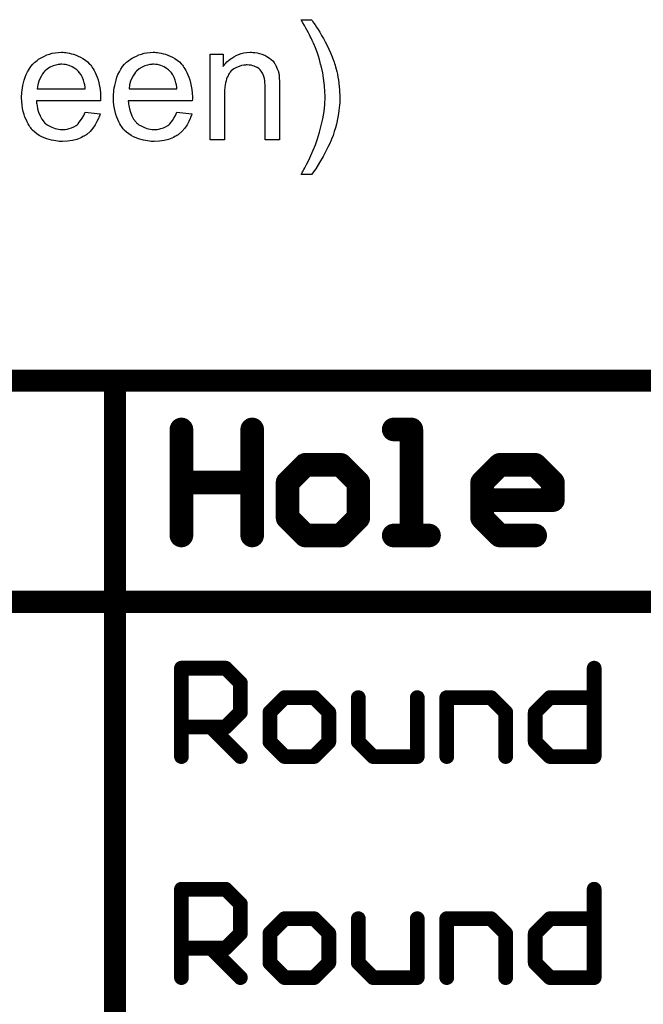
# Model space of a CAD drawing. Extents: x -1.5 to 9, y -3 to 5.
# Tile 9 of 256: x 1.464 to 1.887, y -2.366 to -1.697. Entities that reach past the tile are written whole.
import ezdxf

# ---------------------------------------------------------------- set-up
doc = ezdxf.new("R2010")
doc.units = 0
doc.layers.get('0').update_dxf_attribs({"linetype": 'CONTINUOUS'})
doc.layers.add('qfn16-30-34-a_drawing_1', color=1, linetype='CONTINUOUS')
doc.layers.add('qfn16-30-34-a_legend_bot', color=1, linetype='CONTINUOUS')

# ---------------------------------------------------------------- blocks, each defined once
blk = doc.blocks.new('D55')
at = {"const_width": 0.005}
blk.add_lwpolyline([(-0.0025, 0, 1), (0.0025, 0, 1)], format="xyb", close=True, dxfattribs=at)
blk = doc.blocks.new('D67')
at = {"const_width": 0.0075}
blk.add_lwpolyline([(-0.00375, 0, 1), (0.00375, 0, 1)], format="xyb", close=True, dxfattribs=at)
blk = doc.blocks.new('D68')
at = {"const_width": 0.008}
blk.add_lwpolyline([(-0.004, 0, 1), (0.004, 0, 1)], format="xyb", close=True, dxfattribs=at)

msp = doc.modelspace()

# ---------------------------------------------------------------- linework, layer by layer
at = {"layer": 'qfn16-30-34-a_drawing_1', "color": 1}
for points, const_width in [([(-1.4925, -1.9425), (4.147178, -1.9425)], 0.015), ([(1.528376, -2.9925), (1.528376, -1.9425)], 0.015), ([(1.573376, -1.975523), (1.573376, -2.0475)], 0.016), ([(1.62136, -2.011512), (1.62136, -1.975523)], 0.016), ([(1.62136, -1.975523), (1.62136, -2.0475)], 0.016), ([(1.729325, -1.975523), (1.717329, -1.975523)], 0.016), ([(1.729325, -2.0475), (1.729325, -1.975523)], 0.016), ([(1.657349, -1.999515), (1.645352, -2.011512)], 0.016), ([(1.681341, -1.999515), (1.657349, -1.999515)], 0.016), ([(1.693337, -2.011512), (1.681341, -1.999515)], 0.016), ([(1.77731, -2.011512), (1.789306, -1.999515)], 0.016), ([(1.789306, -1.999515), (1.813298, -1.999515)], 0.016), ([(1.813298, -1.999515), (1.825294, -2.011512)], 0.016), ([(1.573376, -2.0475), (1.573376, -2.011512)], 0.016), ([(1.573376, -2.011512), (1.62136, -2.011512)], 0.016), ([(1.645352, -2.011512), (1.645352, -2.035504)], 0.016), ([(1.693337, -2.035504), (1.693337, -2.011512)], 0.016), ([(1.77731, -2.035504), (1.77731, -2.011512)], 0.016), ([(1.825294, -2.011512), (1.825294, -2.023508)], 0.016), ([(1.825294, -2.023508), (1.77731, -2.023508)], 0.016), ([(1.645352, -2.035504), (1.657349, -2.0475)], 0.016), ([(1.681341, -2.0475), (1.693337, -2.035504)], 0.016), ([(1.789306, -2.0475), (1.77731, -2.035504)], 0.016), ([(1.657349, -2.0475), (1.681341, -2.0475)], 0.016), ([(1.717329, -2.0475), (1.741321, -2.0475)], 0.016), ([(1.741321, -2.0475), (1.729325, -2.0475)], 0.016), ([(1.813298, -2.0475), (1.789306, -2.0475)], 0.016), ([(-1.4925, -2.0925), (4.147178, -2.0925)], 0.015), ([(1.573376, -2.1975), (1.573376, -2.137519)], 0.01), ([(1.573376, -2.137519), (1.603366, -2.137519)], 0.01), ([(1.603366, -2.137519), (1.613363, -2.147516)], 0.01), ([(1.853285, -2.137519), (1.853285, -2.1975)], 0.01), ([(1.613363, -2.147516), (1.613363, -2.16751)], 0.01), ([(1.643353, -2.157513), (1.633356, -2.16751)], 0.01), ([(1.663347, -2.157513), (1.643353, -2.157513)], 0.01), ([(1.673343, -2.16751), (1.663347, -2.157513)], 0.01), ([(1.693337, -2.157513), (1.693337, -2.187503)], 0.01), ([(1.733324, -2.1975), (1.733324, -2.157513)], 0.01), ([(1.753318, -2.1975), (1.753318, -2.157513)], 0.01), ([(1.753318, -2.157513), (1.783308, -2.157513)], 0.01), ([(1.783308, -2.157513), (1.793305, -2.16751)], 0.01), ([(1.813298, -2.16751), (1.823295, -2.157513)], 0.01), ([(1.823295, -2.157513), (1.853285, -2.157513)], 0.01), ([(1.613363, -2.16751), (1.603366, -2.177506)], 0.01), ([(1.633356, -2.16751), (1.633356, -2.187503)], 0.01), ([(1.673343, -2.187503), (1.673343, -2.16751)], 0.01), ([(1.793305, -2.16751), (1.793305, -2.1975)], 0.01), ([(1.813298, -2.187503), (1.813298, -2.16751)], 0.01), ([(1.603366, -2.177506), (1.573376, -2.177506)], 0.01), ([(1.593369, -2.177506), (1.613363, -2.1975)], 0.01), ([(1.633356, -2.187503), (1.643353, -2.1975)], 0.01), ([(1.663347, -2.1975), (1.673343, -2.187503)], 0.01), ([(1.693337, -2.187503), (1.703334, -2.1975)], 0.01), ([(1.823295, -2.1975), (1.813298, -2.187503)], 0.01), ([(1.643353, -2.1975), (1.663347, -2.1975)], 0.01), ([(1.703334, -2.1975), (1.733324, -2.1975)], 0.01), ([(1.853285, -2.1975), (1.823295, -2.1975)], 0.01), ([(1.573376, -2.3475), (1.573376, -2.287519)], 0.01), ([(1.573376, -2.287519), (1.603366, -2.287519)], 0.01), ([(1.603366, -2.287519), (1.613363, -2.297516)], 0.01), ([(1.853285, -2.287519), (1.853285, -2.3475)], 0.01), ([(1.613363, -2.297516), (1.613363, -2.31751)], 0.01), ([(1.643353, -2.307513), (1.633356, -2.31751)], 0.01), ([(1.663347, -2.307513), (1.643353, -2.307513)], 0.01), ([(1.673343, -2.31751), (1.663347, -2.307513)], 0.01), ([(1.693337, -2.307513), (1.693337, -2.337503)], 0.01), ([(1.733324, -2.3475), (1.733324, -2.307513)], 0.01), ([(1.753318, -2.3475), (1.753318, -2.307513)], 0.01), ([(1.753318, -2.307513), (1.783308, -2.307513)], 0.01), ([(1.783308, -2.307513), (1.793305, -2.31751)], 0.01), ([(1.813298, -2.31751), (1.823295, -2.307513)], 0.01), ([(1.823295, -2.307513), (1.853285, -2.307513)], 0.01), ([(1.613363, -2.31751), (1.603366, -2.327506)], 0.01), ([(1.633356, -2.31751), (1.633356, -2.337503)], 0.01), ([(1.673343, -2.337503), (1.673343, -2.31751)], 0.01), ([(1.793305, -2.31751), (1.793305, -2.3475)], 0.01), ([(1.813298, -2.337503), (1.813298, -2.31751)], 0.01), ([(1.603366, -2.327506), (1.573376, -2.327506)], 0.01), ([(1.593369, -2.327506), (1.613363, -2.3475)], 0.01), ([(1.633356, -2.337503), (1.643353, -2.3475)], 0.01), ([(1.663347, -2.3475), (1.673343, -2.337503)], 0.01), ([(1.693337, -2.337503), (1.703334, -2.3475)], 0.01), ([(1.823295, -2.3475), (1.813298, -2.337503)], 0.01), ([(1.643353, -2.3475), (1.663347, -2.3475)], 0.01), ([(1.703334, -2.3475), (1.733324, -2.3475)], 0.01), ([(1.853285, -2.3475), (1.823295, -2.3475)], 0.01)]:
    msp.add_lwpolyline(points, dxfattribs=dict(at, const_width=const_width))
at = {"layer": 'qfn16-30-34-a_legend_bot', "color": 1}
for points in [[(1.661656, -1.697588), (1.662003, -1.698051), (1.662466, -1.69886), (1.66316, -1.699786), (1.664085, -1.701059), (1.665011, -1.702563), (1.666052, -1.704183), (1.667209, -1.706034), (1.668482, -1.708116), (1.669639, -1.710315), (1.670912, -1.712513), (1.672184, -1.714943), (1.674498, -1.719918), (1.675655, -1.722579), (1.676581, -1.725124), (1.676581, -1.72524), (1.676812, -1.725703), (1.676928, -1.726281), (1.677275, -1.727207), (1.677622, -1.728248), (1.677969, -1.729521), (1.678316, -1.731025), (1.678779, -1.732645), (1.679126, -1.734496), (1.679474, -1.736463), (1.679821, -1.73843), (1.680168, -1.740628), (1.68063, -1.745256), (1.680862, -1.75), (1.680862, -1.750115), (1.680862, -1.750694), (1.680862, -1.751504), (1.680746, -1.752545), (1.680746, -1.753818), (1.680515, -1.755438), (1.680399, -1.757173), (1.680168, -1.75914), (1.679821, -1.761223), (1.679474, -1.763537), (1.678432, -1.76828), (1.677854, -1.770826), (1.677044, -1.773371), (1.676234, -1.776032), (1.675193, -1.778578), (1.675077, -1.778693), (1.674961, -1.779156), (1.674614, -1.77985), (1.674151, -1.780892), (1.673688, -1.782049), (1.672994, -1.783437), (1.672184, -1.784941), (1.671374, -1.786677), (1.670449, -1.788528), (1.669408, -1.790379), (1.667094, -1.794429), (1.664432, -1.798594), (1.66154, -1.802528), (1.654482, -1.802528), (1.654482, -1.802412), (1.654714, -1.80218), (1.654945, -1.801833), (1.655177, -1.801371), (1.655524, -1.800676), (1.655986, -1.799982), (1.656449, -1.799057), (1.657028, -1.798015), (1.6583, -1.795701), (1.659689, -1.792809), (1.661077, -1.789685), (1.662697, -1.786098), (1.664201, -1.78228), (1.66559, -1.778231), (1.666978, -1.773834), (1.668251, -1.769322), (1.669292, -1.764694), (1.670102, -1.759834), (1.670565, -1.754975), (1.670796, -1.75), (1.670796, -1.749884), (1.670796, -1.749537), (1.670796, -1.748958), (1.670796, -1.748264), (1.67068, -1.747339), (1.67068, -1.746182), (1.670565, -1.745025), (1.670449, -1.743636), (1.670333, -1.742132), (1.670217, -1.740512), (1.669755, -1.737157), (1.669176, -1.733455), (1.668366, -1.729637), (1.668366, -1.729521), (1.668251, -1.72929), (1.668135, -1.728827), (1.668019, -1.728248), (1.667788, -1.727554), (1.667556, -1.726628), (1.666978, -1.724546), (1.666284, -1.722232), (1.665358, -1.719571), (1.664317, -1.716678), (1.66316, -1.713901), (1.66316, -1.713786), (1.663044, -1.71367), (1.662928, -1.713323), (1.662697, -1.712976), (1.662466, -1.712397), (1.662119, -1.711703), (1.661771, -1.711009), (1.661309, -1.709968), (1.66073, -1.708926), (1.660152, -1.707769), (1.659457, -1.706381), (1.658648, -1.704877), (1.657722, -1.703257), (1.656796, -1.701522), (1.655639, -1.699555), (1.654482, -1.697472), (1.66154, -1.697472), (1.661656, -1.697588)], [(1.494006, -1.719686), (1.494932, -1.719802), (1.496089, -1.720034), (1.497362, -1.720265), (1.498866, -1.720612), (1.500254, -1.720959), (1.501874, -1.721538), (1.503378, -1.722116), (1.504998, -1.722926), (1.506618, -1.723852), (1.508237, -1.724893), (1.509742, -1.726166), (1.51113, -1.727554), (1.511246, -1.72767), (1.511477, -1.727901), (1.511824, -1.728364), (1.512287, -1.729058), (1.512866, -1.729868), (1.513444, -1.730794), (1.514138, -1.731951), (1.514832, -1.733339), (1.515527, -1.734843), (1.516221, -1.736463), (1.516799, -1.738314), (1.517378, -1.740281), (1.517841, -1.742479), (1.518188, -1.744793), (1.518419, -1.747223), (1.518535, -1.749884), (1.518535, -1.75), (1.518535, -1.750463), (1.518535, -1.751273), (1.518419, -1.752429), (1.475032, -1.752429), (1.475032, -1.752545), (1.475032, -1.752892), (1.475147, -1.753355), (1.475147, -1.754049), (1.475263, -1.754859), (1.475494, -1.755785), (1.475841, -1.757867), (1.476536, -1.760181), (1.477461, -1.762727), (1.478734, -1.765041), (1.480354, -1.767123), (1.480469, -1.767123), (1.480585, -1.767355), (1.481279, -1.767933), (1.482321, -1.768743), (1.483709, -1.769553), (1.48556, -1.770479), (1.487643, -1.771289), (1.489957, -1.771867), (1.49123, -1.771983), (1.492618, -1.772099), (1.493544, -1.772099), (1.494585, -1.771983), (1.495858, -1.771751), (1.497246, -1.771404), (1.498866, -1.770941), (1.50037, -1.770247), (1.501874, -1.769322), (1.50199, -1.769206), (1.502568, -1.768743), (1.503262, -1.768049), (1.504072, -1.767123), (1.504998, -1.765851), (1.506039, -1.764231), (1.507081, -1.76238), (1.508006, -1.760181), (1.518188, -1.761454), (1.518188, -1.76157), (1.518072, -1.761801), (1.517956, -1.762264), (1.517725, -1.762958), (1.517378, -1.763652), (1.517031, -1.764578), (1.516105, -1.766545), (1.514948, -1.768743), (1.513328, -1.771057), (1.511477, -1.773255), (1.509163, -1.775338), (1.509047, -1.775338), (1.508816, -1.77557), (1.508469, -1.775801), (1.508006, -1.776148), (1.507312, -1.776495), (1.506618, -1.776842), (1.505692, -1.777305), (1.504651, -1.777768), (1.503494, -1.778231), (1.502337, -1.778693), (1.499444, -1.779388), (1.496205, -1.779966), (1.492618, -1.780197), (1.491345, -1.780197), (1.490535, -1.780082), (1.489494, -1.779966), (1.488221, -1.779735), (1.486833, -1.779503), (1.485329, -1.779272), (1.482089, -1.778346), (1.480354, -1.777652), (1.478734, -1.776958), (1.476998, -1.776032), (1.475379, -1.774991), (1.473875, -1.773834), (1.47237, -1.772446), (1.472255, -1.77233), (1.472023, -1.772099), (1.471676, -1.771636), (1.471214, -1.770941), (1.470635, -1.770132), (1.470056, -1.769206), (1.469362, -1.768049), (1.468668, -1.766776), (1.467974, -1.765272), (1.46728, -1.763652), (1.466701, -1.761801), (1.466123, -1.759834), (1.46566, -1.757752), (1.465313, -1.755438), (1.465081, -1.753008), (1.464966, -1.750463), (1.464966, -1.750347), (1.464966, -1.749768), (1.464966, -1.749074), (1.465081, -1.748033), (1.465197, -1.74676), (1.465313, -1.745372), (1.465544, -1.743752), (1.465891, -1.742132), (1.466817, -1.73843), (1.467395, -1.736579), (1.46809, -1.734612), (1.469015, -1.732761), (1.470056, -1.731025), (1.471214, -1.72929), (1.472486, -1.72767), (1.472602, -1.727554), (1.472833, -1.727323), (1.473296, -1.726976), (1.473875, -1.726397), (1.474569, -1.725819), (1.475494, -1.725124), (1.476536, -1.724314), (1.477808, -1.72362), (1.479081, -1.72281), (1.480585, -1.722116), (1.482205, -1.721422), (1.48394, -1.720843), (1.485792, -1.720265), (1.487759, -1.719918), (1.489841, -1.719686), (1.49204, -1.719571), (1.493197, -1.719571), (1.494006, -1.719686)], [(1.556253, -1.719686), (1.557179, -1.719802), (1.558336, -1.720034), (1.559608, -1.720265), (1.561112, -1.720612), (1.562501, -1.720959), (1.564121, -1.721538), (1.565625, -1.722116), (1.567245, -1.722926), (1.568864, -1.723852), (1.570484, -1.724893), (1.571988, -1.726166), (1.573377, -1.727554), (1.573492, -1.72767), (1.573724, -1.727901), (1.574071, -1.728364), (1.574534, -1.729058), (1.575112, -1.729868), (1.575691, -1.730794), (1.576385, -1.731951), (1.577079, -1.733339), (1.577773, -1.734843), (1.578467, -1.736463), (1.579046, -1.738314), (1.579624, -1.740281), (1.580087, -1.742479), (1.580434, -1.744793), (1.580666, -1.747223), (1.580781, -1.749884), (1.580781, -1.75), (1.580781, -1.750463), (1.580781, -1.751273), (1.580666, -1.752429), (1.537278, -1.752429), (1.537278, -1.752545), (1.537278, -1.752892), (1.537394, -1.753355), (1.537394, -1.754049), (1.53751, -1.754859), (1.537741, -1.755785), (1.538088, -1.757867), (1.538782, -1.760181), (1.539708, -1.762727), (1.540981, -1.765041), (1.5426, -1.767123), (1.542716, -1.767123), (1.542832, -1.767355), (1.543526, -1.767933), (1.544567, -1.768743), (1.545956, -1.769553), (1.547807, -1.770479), (1.549889, -1.771289), (1.552204, -1.771867), (1.553476, -1.771983), (1.554865, -1.772099), (1.55579, -1.772099), (1.556832, -1.771983), (1.558104, -1.771751), (1.559493, -1.771404), (1.561112, -1.770941), (1.562617, -1.770247), (1.564121, -1.769322), (1.564236, -1.769206), (1.564815, -1.768743), (1.565509, -1.768049), (1.566319, -1.767123), (1.567245, -1.765851), (1.568286, -1.764231), (1.569327, -1.76238), (1.570253, -1.760181), (1.580434, -1.761454), (1.580434, -1.76157), (1.580319, -1.761801), (1.580203, -1.762264), (1.579972, -1.762958), (1.579624, -1.763652), (1.579277, -1.764578), (1.578352, -1.766545), (1.577195, -1.768743), (1.575575, -1.771057), (1.573724, -1.773255), (1.57141, -1.775338), (1.571294, -1.775338), (1.571063, -1.77557), (1.570716, -1.775801), (1.570253, -1.776148), (1.569559, -1.776495), (1.568864, -1.776842), (1.567939, -1.777305), (1.566897, -1.777768), (1.56574, -1.778231), (1.564583, -1.778693), (1.561691, -1.779388), (1.558451, -1.779966), (1.554865, -1.780197), (1.553592, -1.780197), (1.552782, -1.780082), (1.551741, -1.779966), (1.550468, -1.779735), (1.54908, -1.779503), (1.547575, -1.779272), (1.544336, -1.778346), (1.5426, -1.777652), (1.540981, -1.776958), (1.539245, -1.776032), (1.537625, -1.774991), (1.536121, -1.773834), (1.534617, -1.772446), (1.534501, -1.77233), (1.53427, -1.772099), (1.533923, -1.771636), (1.53346, -1.770941), (1.532882, -1.770132), (1.532303, -1.769206), (1.531609, -1.768049), (1.530915, -1.766776), (1.53022, -1.765272), (1.529526, -1.763652), (1.528948, -1.761801), (1.528369, -1.759834), (1.527907, -1.757752), (1.527559, -1.755438), (1.527328, -1.753008), (1.527212, -1.750463), (1.527212, -1.750347), (1.527212, -1.749768), (1.527212, -1.749074), (1.527328, -1.748033), (1.527444, -1.74676), (1.527559, -1.745372), (1.527791, -1.743752), (1.528138, -1.742132), (1.529063, -1.73843), (1.529642, -1.736579), (1.530336, -1.734612), (1.531262, -1.732761), (1.532303, -1.731025), (1.53346, -1.72929), (1.534733, -1.72767), (1.534849, -1.727554), (1.53508, -1.727323), (1.535543, -1.726976), (1.536121, -1.726397), (1.536815, -1.725819), (1.537741, -1.725124), (1.538782, -1.724314), (1.540055, -1.72362), (1.541328, -1.72281), (1.542832, -1.722116), (1.544452, -1.721422), (1.546187, -1.720843), (1.548038, -1.720265), (1.550005, -1.719918), (1.552088, -1.719686), (1.554286, -1.719571), (1.555443, -1.719571), (1.556253, -1.719686)], [(1.621855, -1.719686), (1.623128, -1.719802), (1.624632, -1.720034), (1.626252, -1.720381), (1.627987, -1.720843), (1.629607, -1.721538), (1.629838, -1.721653), (1.630301, -1.721885), (1.631111, -1.722232), (1.632036, -1.72281), (1.633194, -1.723505), (1.634235, -1.72443), (1.635276, -1.725356), (1.636202, -1.726513), (1.636317, -1.726628), (1.636549, -1.727091), (1.636896, -1.72767), (1.637474, -1.72848), (1.637937, -1.729637), (1.6384, -1.730794), (1.638978, -1.732182), (1.639326, -1.733686), (1.639326, -1.733802), (1.639441, -1.734265), (1.639557, -1.734959), (1.639673, -1.735884), (1.639673, -1.737273), (1.639788, -1.738893), (1.639904, -1.74086), (1.639904, -1.743289), (1.639904, -1.778925), (1.63007, -1.778925), (1.63007, -1.743752), (1.63007, -1.743636), (1.63007, -1.743521), (1.63007, -1.742711), (1.63007, -1.741669), (1.629954, -1.740397), (1.629838, -1.738893), (1.629607, -1.737389), (1.62926, -1.736), (1.628913, -1.734727), (1.628913, -1.734612), (1.628681, -1.734265), (1.628334, -1.733686), (1.627987, -1.732992), (1.627409, -1.732298), (1.626714, -1.731488), (1.625789, -1.730678), (1.624747, -1.729984), (1.624632, -1.729868), (1.624285, -1.729637), (1.62359, -1.729405), (1.622781, -1.729058), (1.621855, -1.728711), (1.620698, -1.728364), (1.61931, -1.728248), (1.617921, -1.728132), (1.617343, -1.728132), (1.61688, -1.728248), (1.615723, -1.728364), (1.614219, -1.728595), (1.612599, -1.729174), (1.610748, -1.729868), (1.608897, -1.730794), (1.607161, -1.732182), (1.60693, -1.732413), (1.606467, -1.732992), (1.60612, -1.733455), (1.605773, -1.734033), (1.60531, -1.734727), (1.604963, -1.735537), (1.6045, -1.736463), (1.604037, -1.73762), (1.60369, -1.738893), (1.603343, -1.740281), (1.603111, -1.741785), (1.60288, -1.743405), (1.602649, -1.745372), (1.602649, -1.747339), (1.602649, -1.778925), (1.592814, -1.778925), (1.592814, -1.720843), (1.601607, -1.720843), (1.601607, -1.729174), (1.601723, -1.729058), (1.601955, -1.728711), (1.602302, -1.728248), (1.602764, -1.72767), (1.603459, -1.726976), (1.604268, -1.726166), (1.605194, -1.72524), (1.606351, -1.724314), (1.607508, -1.723505), (1.608897, -1.722579), (1.610401, -1.721769), (1.61202, -1.721075), (1.613872, -1.720496), (1.615723, -1.720034), (1.617805, -1.719686), (1.620004, -1.719571), (1.620929, -1.719571), (1.621855, -1.719686)], [(1.492155, -1.72767), (1.491461, -1.72767), (1.490998, -1.727785), (1.489726, -1.727901), (1.488221, -1.728248), (1.48637, -1.728827), (1.484403, -1.729637), (1.482552, -1.730794), (1.480701, -1.732298), (1.480469, -1.732529), (1.480007, -1.733108), (1.479197, -1.734149), (1.478387, -1.735537), (1.477461, -1.737157), (1.476651, -1.73924), (1.475957, -1.741669), (1.47561, -1.744331), (1.508122, -1.744331), (1.508122, -1.744215), (1.508122, -1.743983), (1.508006, -1.743636), (1.508006, -1.743174), (1.507775, -1.741785), (1.507428, -1.740281), (1.506849, -1.73843), (1.506271, -1.736694), (1.505345, -1.734959), (1.504304, -1.733455), (1.504304, -1.733339), (1.504072, -1.733223), (1.503494, -1.732529), (1.502453, -1.731603), (1.501064, -1.730562), (1.499329, -1.729521), (1.497246, -1.728595), (1.494816, -1.727901), (1.493544, -1.727785), (1.492155, -1.72767)], [(1.554402, -1.72767), (1.553708, -1.72767), (1.553245, -1.727785), (1.551972, -1.727901), (1.550468, -1.728248), (1.548617, -1.728827), (1.54665, -1.729637), (1.544799, -1.730794), (1.542947, -1.732298), (1.542716, -1.732529), (1.542253, -1.733108), (1.541443, -1.734149), (1.540633, -1.735537), (1.539708, -1.737157), (1.538898, -1.73924), (1.538204, -1.741669), (1.537857, -1.744331), (1.570368, -1.744331), (1.570368, -1.744215), (1.570368, -1.743983), (1.570253, -1.743636), (1.570253, -1.743174), (1.570021, -1.741785), (1.569674, -1.740281), (1.569096, -1.73843), (1.568517, -1.736694), (1.567592, -1.734959), (1.56655, -1.733455), (1.56655, -1.733339), (1.566319, -1.733223), (1.56574, -1.732529), (1.564699, -1.731603), (1.563311, -1.730562), (1.561575, -1.729521), (1.559493, -1.728595), (1.557063, -1.727901), (1.55579, -1.727785), (1.554402, -1.72767)]]:
    msp.add_lwpolyline(points, dxfattribs=at)

# ---------------------------------------------------------------- block references
at = {"layer": 'qfn16-30-34-a_drawing_1'}
for name, p in [('D67', (1.528376, -1.9425)), ('D68', (1.573376, -1.975523)), ('D68', (1.62136, -1.975523)), ('D68', (1.717329, -1.975523)), ('D68', (1.729325, -1.975523)), ('D68', (1.657349, -1.999515)), ('D68', (1.681341, -1.999515)), ('D68', (1.789306, -1.999515)), ('D68', (1.813298, -1.999515)), ('D68', (1.573376, -2.011512)), ('D68', (1.62136, -2.011512)), ('D68', (1.645352, -2.011512)), ('D68', (1.693337, -2.011512)), ('D68', (1.77731, -2.011512)), ('D68', (1.825294, -2.011512)), ('D68', (1.77731, -2.023508)), ('D68', (1.825294, -2.023508)), ('D68', (1.645352, -2.035504)), ('D68', (1.693337, -2.035504)), ('D68', (1.77731, -2.035504)), ('D68', (1.573376, -2.0475)), ('D68', (1.62136, -2.0475)), ('D68', (1.657349, -2.0475)), ('D68', (1.657349, -2.0475)), ('D68', (1.681341, -2.0475)), ('D68', (1.717329, -2.0475)), ('D68', (1.729325, -2.0475)), ('D68', (1.741321, -2.0475)), ('D68', (1.789306, -2.0475)), ('D68', (1.813298, -2.0475)), ('D55', (1.573376, -2.137519)), ('D55', (1.603366, -2.137519)), ('D55', (1.853285, -2.137519)), ('D55', (1.613363, -2.147516)), ('D55', (1.643353, -2.157513)), ('D55', (1.663347, -2.157513)), ('D55', (1.693337, -2.157513)), ('D55', (1.733324, -2.157513)), ('D55', (1.753318, -2.157513)), ('D55', (1.783308, -2.157513)), ('D55', (1.823295, -2.157513)), ('D55', (1.853285, -2.157513)), ('D55', (1.613363, -2.16751)), ('D55', (1.633356, -2.16751)), ('D55', (1.673343, -2.16751)), ('D55', (1.793305, -2.16751)), ('D55', (1.813298, -2.16751)), ('D55', (1.573376, -2.177506)), ('D55', (1.593369, -2.177506)), ('D55', (1.603366, -2.177506)), ('D55', (1.633356, -2.187503)), ('D55', (1.673343, -2.187503)), ('D55', (1.693337, -2.187503)), ('D55', (1.813298, -2.187503)), ('D55', (1.573376, -2.1975)), ('D55', (1.613363, -2.1975)), ('D55', (1.643353, -2.1975)), ('D55', (1.643353, -2.1975)), ('D55', (1.663347, -2.1975)), ('D55', (1.703334, -2.1975)), ('D55', (1.733324, -2.1975)), ('D55', (1.753318, -2.1975)), ('D55', (1.793305, -2.1975)), ('D55', (1.823295, -2.1975)), ('D55', (1.853285, -2.1975)), ('D55', (1.573376, -2.287519)), ('D55', (1.603366, -2.287519)), ('D55', (1.853285, -2.287519)), ('D55', (1.613363, -2.297516)), ('D55', (1.643353, -2.307513)), ('D55', (1.663347, -2.307513)), ('D55', (1.693337, -2.307513)), ('D55', (1.733324, -2.307513)), ('D55', (1.753318, -2.307513)), ('D55', (1.783308, -2.307513)), ('D55', (1.823295, -2.307513)), ('D55', (1.853285, -2.307513)), ('D55', (1.613363, -2.31751)), ('D55', (1.633356, -2.31751)), ('D55', (1.673343, -2.31751)), ('D55', (1.793305, -2.31751)), ('D55', (1.813298, -2.31751)), ('D55', (1.573376, -2.327506)), ('D55', (1.593369, -2.327506)), ('D55', (1.603366, -2.327506)), ('D55', (1.633356, -2.337503)), ('D55', (1.673343, -2.337503)), ('D55', (1.693337, -2.337503)), ('D55', (1.813298, -2.337503)), ('D55', (1.573376, -2.3475)), ('D55', (1.613363, -2.3475)), ('D55', (1.643353, -2.3475)), ('D55', (1.643353, -2.3475)), ('D55', (1.663347, -2.3475)), ('D55', (1.703334, -2.3475)), ('D55', (1.733324, -2.3475)), ('D55', (1.753318, -2.3475)), ('D55', (1.793305, -2.3475)), ('D55', (1.823295, -2.3475)), ('D55', (1.853285, -2.3475))]:
    msp.add_blockref(name, p, dxfattribs=at)

doc.saveas('drawing.dxf')
